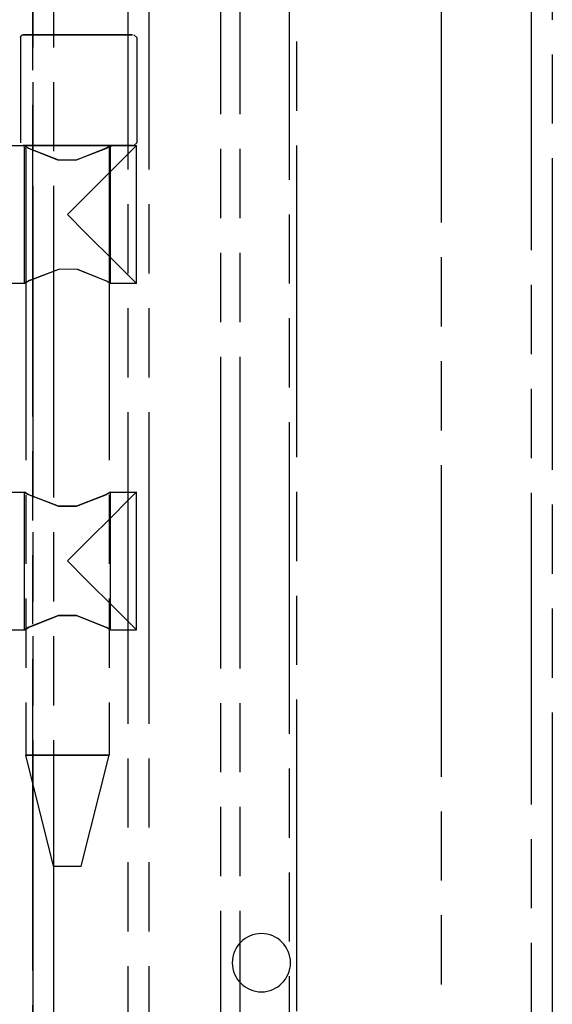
# Model space of a CAD drawing. Extents: x -156717 to 425753, y -51191 to 363295.
# Tile 164 of 256: x 135177 to 135216, y 108689 to 108760. Entities that reach past the tile are written whole.
import ezdxf

# ---------------------------------------------------------------- set-up
doc = ezdxf.new("R2010")
doc.units = 0
doc.header["$LTSCALE"] = 50
doc.linetypes.add('PHANTOM', pattern=[0.8, 0.45, -0.05, 0.1, -0.05, 0.1, -0.05])
doc.layers.add('DEFAULT_3', color=7, linetype='PHANTOM')

msp = doc.modelspace()

# ---------------------------------------------------------------- linework, layer by layer
at = {"layer": 'DEFAULT_3', "color": 8, "linetype": 'PHANTOM'}
for p, q in [((135207.61728, 108185.24661), (135207.61728, 109189.89106)), ((135214.11822, 108223.25015), (135214.11822, 109189.89106)), ((135215.61844, 109189.89106), (135215.61844, 108223.25015)), ((135178.11298, 108211.2504), (135178.11298, 109187.89077)), ((135178.11298, 109187.89077), (135178.11298, 108180.24588)), ((135179.61319, 109187.89077), (135179.61319, 108211.2504)), ((135179.61319, 109187.89077), (135179.61319, 108180.24588)), ((135184.97914, 108851.56943), (135184.97914, 108647.58628)), ((135186.47936, 108851.56943), (135186.47936, 108647.58643)), ((135196.61567, 108850.84263), (135196.61567, 108648.31311)), ((135197.17284, 108648.31311), (135197.17284, 108850.84263)), ((135191.69403, 108673.06672), (135191.69403, 108826.08902)), ((135193.08695, 108673.06672), (135193.08695, 108826.08902)), ((135177.21284, 108758.60318), (135177.24, 108758.70378)), ((135177.23939, 108758.70272), (135177.21284, 108758.60319)), ((135177.21284, 108758.60319), (135177.21284, 108758.60318)), ((135177.21284, 108758.60318), (135177.21284, 108751.00208)), ((135177.31239, 108758.77611), (135177.23939, 108758.70272)), ((135177.24, 108758.70378), (135177.31158, 108758.77563)), ((135177.31158, 108758.77563), (135177.41287, 108758.80321)), ((135177.41287, 108758.80321), (135177.31239, 108758.77611)), ((135181.4712, 108758.80321), (135177.41287, 108758.80321)), ((135177.41287, 108758.80321), (135181.4712, 108758.80321)), ((135177.41287, 108758.80321), (135177.41287, 108758.80321)), ((135184.90708, 108758.80321), (135181.4712, 108758.80321)), ((135181.4712, 108758.80321), (135184.90708, 108758.80321)), ((135185.30779, 108758.80321), (135184.90708, 108758.80321)), ((135184.90708, 108758.80321), (135185.30779, 108758.80321)), ((135185.41404, 108758.80321), (135185.61407, 108758.60319)), ((135185.61407, 108758.60319), (135185.61407, 108751.00208)), ((135175.61261, 108750.80205), (135177.51289, 108750.80205)), ((135181.49675, 108750.80205), (135177.38074, 108750.80205)), ((135177.38074, 108750.80205), (135181.49675, 108750.80205)), ((135177.41287, 108750.80205), (135177.6129, 108750.60202)), ((135177.41287, 108750.80205), (135179.01311, 108750.80205)), ((135177.41287, 108750.80205), (135183.8138, 108750.80205)), ((135177.41287, 108750.80205), (135177.6129, 108750.60202)), ((135177.41287, 108750.80205), (135177.41287, 108750.80205)), ((135177.51289, 108750.80205), (135177.79956, 108750.62867)), ((135177.5129, 108740.8506), (135177.5129, 108750.80205)), ((135177.5129, 108750.80205), (135177.80043, 108750.62815)), ((135177.5129, 108740.8506), (135177.5129, 108750.80205)), ((135177.6129, 108750.60202), (135177.6129, 108706.79563)), ((135177.79956, 108750.62867), (135179.88559, 108749.78568)), ((135177.80043, 108750.62815), (135179.96435, 108749.77174)), ((135179.01311, 108750.80205), (135182.21357, 108750.80205)), ((135181.20421, 108749.76288), (135183.38631, 108750.60483)), ((135181.26068, 108749.77146), (135183.39405, 108750.60936)), ((135184.91094, 108750.80205), (135181.49675, 108750.80205)), ((135181.49675, 108750.80205), (135184.91094, 108750.80205)), ((135182.21357, 108750.80205), (135183.81381, 108750.80205)), ((135183.38631, 108750.60483), (135183.71379, 108750.80205)), ((135183.39405, 108750.60936), (135183.71378, 108750.80205)), ((135183.8138, 108750.80205), (135183.61378, 108750.60202)), ((135183.61378, 108750.60202), (135183.61378, 108706.79563)), ((135183.71378, 108740.8506), (135183.71378, 108750.80205)), ((135183.71378, 108740.8506), (135183.71378, 108750.80205)), ((135183.71379, 108750.80205), (135185.58907, 108750.80205)), ((135185.49887, 108750.71185), (135184.73178, 108749.94476)), ((135185.49887, 108750.71185), (135184.73178, 108749.94476)), ((135185.30861, 108750.80205), (135184.91094, 108750.80205)), ((135184.91094, 108750.80205), (135185.30861, 108750.80205)), ((135185.61407, 108751.00208), (135185.41404, 108750.80205)), ((135185.58907, 108750.80205), (135185.49887, 108750.71185)), ((135185.58907, 108750.80205), (135185.49887, 108750.71185)), ((135185.58907, 108740.8506), (135185.58907, 108750.80205)), ((135179.88559, 108749.78568), (135181.20421, 108749.76288)), ((135179.96435, 108749.77174), (135181.26068, 108749.77146)), ((135184.73178, 108749.94476), (135184.02438, 108749.23736)), ((135184.73178, 108749.94476), (135184.02438, 108749.23736)), ((135184.02438, 108749.23736), (135181.94614, 108747.15912)), ((135184.02438, 108749.23736), (135181.94615, 108747.15913)), ((135181.94615, 108747.15913), (135180.61334, 108745.82632)), ((135181.94614, 108747.15912), (135180.61334, 108745.82632)), ((135181.94615, 108744.49352), (135180.61334, 108745.82632)), ((135181.94614, 108744.49352), (135180.61334, 108745.82632)), ((135184.02438, 108742.41529), (135181.94614, 108744.49352)), ((135184.02438, 108742.41528), (135181.94615, 108744.49352)), ((135180.02533, 108741.89023), (135177.83948, 108741.04729)), ((135180.0412, 108741.89248), (135177.8598, 108741.05909)), ((135181.34501, 108741.86621), (135180.02533, 108741.89023)), ((135181.3547, 108741.8644), (135180.0412, 108741.89248)), ((135183.42785, 108741.02355), (135181.34501, 108741.86621)), ((135183.4212, 108741.02747), (135181.3547, 108741.8644)), ((135184.73178, 108741.70789), (135184.02438, 108742.41529)), ((135184.73178, 108741.70788), (135184.02438, 108742.41528)), ((135185.49887, 108740.9408), (135184.73178, 108741.70789)), ((135185.49887, 108740.9408), (135184.73178, 108741.70788)), ((135177.51289, 108740.8506), (135175.61261, 108740.8506)), ((135177.83948, 108741.04729), (135177.51289, 108740.8506)), ((135177.8598, 108741.05909), (135177.5129, 108740.8506)), ((135183.71378, 108740.8506), (135183.4212, 108741.02747)), ((135183.71379, 108740.8506), (135183.42785, 108741.02355)), ((135185.58907, 108740.8506), (135183.71379, 108740.8506)), ((135185.58907, 108740.8506), (135185.49887, 108740.9408)), ((135185.58907, 108740.8506), (135185.49887, 108740.9408)), ((135175.61261, 108725.7984), (135177.51289, 108725.7984)), ((135177.5129, 108715.84695), (135177.5129, 108725.7984)), ((135177.83242, 108725.60584), (135177.5129, 108725.7984)), ((135177.5129, 108715.84695), (135177.5129, 108725.7984)), ((135177.5129, 108725.7984), (135177.80026, 108725.6246)), ((135177.80026, 108725.6246), (135179.96421, 108724.76811)), ((135179.96586, 108724.76784), (135177.83242, 108725.60584)), ((135181.26082, 108724.76784), (135183.39425, 108725.60583)), ((135183.42642, 108725.6246), (135181.26248, 108724.76811)), ((135183.39425, 108725.60583), (135183.71378, 108725.7984)), ((135183.71378, 108725.7984), (135183.42642, 108725.6246)), ((135183.71378, 108715.84695), (135183.71378, 108725.7984)), ((135183.71378, 108715.84695), (135183.71378, 108725.7984)), ((135183.71379, 108725.7984), (135185.58908, 108725.7984)), ((135185.49886, 108725.7082), (135184.73177, 108724.94111)), ((135185.49887, 108725.7082), (135184.73178, 108724.94112)), ((135185.58907, 108725.79842), (135185.49886, 108725.7082)), ((135185.58908, 108725.7984), (135185.49887, 108725.7082)), ((135185.58907, 108715.84694), (135185.58907, 108725.79842)), ((135184.73178, 108724.94112), (135184.02438, 108724.23372)), ((135184.73177, 108724.94111), (135184.02438, 108724.23372)), ((135179.96421, 108724.76811), (135181.26082, 108724.76784)), ((135181.26248, 108724.76811), (135179.96586, 108724.76784)), ((135184.02438, 108724.23372), (135181.94614, 108722.15548)), ((135184.02438, 108724.23372), (135181.94615, 108722.15549)), ((135181.94615, 108722.15549), (135180.61334, 108720.82268)), ((135181.94614, 108722.15548), (135180.61334, 108720.82268)), ((135181.94614, 108719.48988), (135180.61334, 108720.82268)), ((135181.94615, 108719.48987), (135180.61334, 108720.82268)), ((135184.02438, 108717.41163), (135181.94614, 108719.48988)), ((135184.02438, 108717.41163), (135181.94615, 108719.48987)), ((135184.73178, 108716.70423), (135184.02438, 108717.41163)), ((135184.73177, 108716.70424), (135184.02438, 108717.41163)), ((135177.80029, 108716.02077), (135179.96425, 108716.87725)), ((135179.96589, 108716.87752), (135177.83246, 108716.03954)), ((135179.96425, 108716.87725), (135181.26078, 108716.87752)), ((135181.26244, 108716.87725), (135179.96589, 108716.87752)), ((135181.26078, 108716.87752), (135183.39421, 108716.03954)), ((135183.42639, 108716.02077), (135181.26244, 108716.87725)), ((135185.49886, 108715.93715), (135184.73177, 108716.70424)), ((135185.49887, 108715.93715), (135184.73178, 108716.70423)), ((135175.61261, 108715.84695), (135177.51289, 108715.84695)), ((135177.83246, 108716.03954), (135177.5129, 108715.84695)), ((135177.5129, 108715.84695), (135177.80029, 108716.02077)), ((135183.39421, 108716.03954), (135183.71378, 108715.84695)), ((135183.71378, 108715.84695), (135183.42639, 108716.02077)), ((135183.71379, 108715.84695), (135185.58908, 108715.84695)), ((135185.58907, 108715.84694), (135185.49886, 108715.93715)), ((135185.58908, 108715.84695), (135185.49887, 108715.93715)), ((135179.61319, 108698.79447), (135177.6129, 108706.79563)), ((135177.6129, 108706.79563), (135178.01488, 108706.79563)), ((135178.01488, 108706.79563), (135177.6129, 108706.79563)), ((135178.01488, 108706.79563), (135180.61334, 108706.79563)), ((135180.61334, 108706.79563), (135178.01488, 108706.79563)), ((135183.21179, 108706.79563), (135180.61334, 108706.79563)), ((135180.61334, 108706.79563), (135183.21179, 108706.79563)), ((135181.61348, 108698.79447), (135183.61378, 108706.79563)), ((135183.61378, 108706.79563), (135183.21179, 108706.79563)), ((135183.21179, 108706.79563), (135183.61378, 108706.79563)), ((135179.61546, 108698.79447), (135180.61334, 108698.79447)), ((135180.61334, 108698.79447), (135181.61122, 108698.79447))]:
    msp.add_line(p, q, dxfattribs=at)
for centre, radius, start, end in [((135183.81381, 108750.60202), 0.20003, 90.0004039, 180), ((135194.61538, 108691.81845), 2.10031, 90, 270), ((135194.61538, 108691.81845), 2.10031, 90, 270), ((135194.61538, 108691.81845), 2.10031, 270, 90), ((135194.61538, 108691.81845), 2.10031, 270, 90)]:
    msp.add_arc(centre, radius, start, end, dxfattribs=at)

doc.saveas('drawing.dxf')
